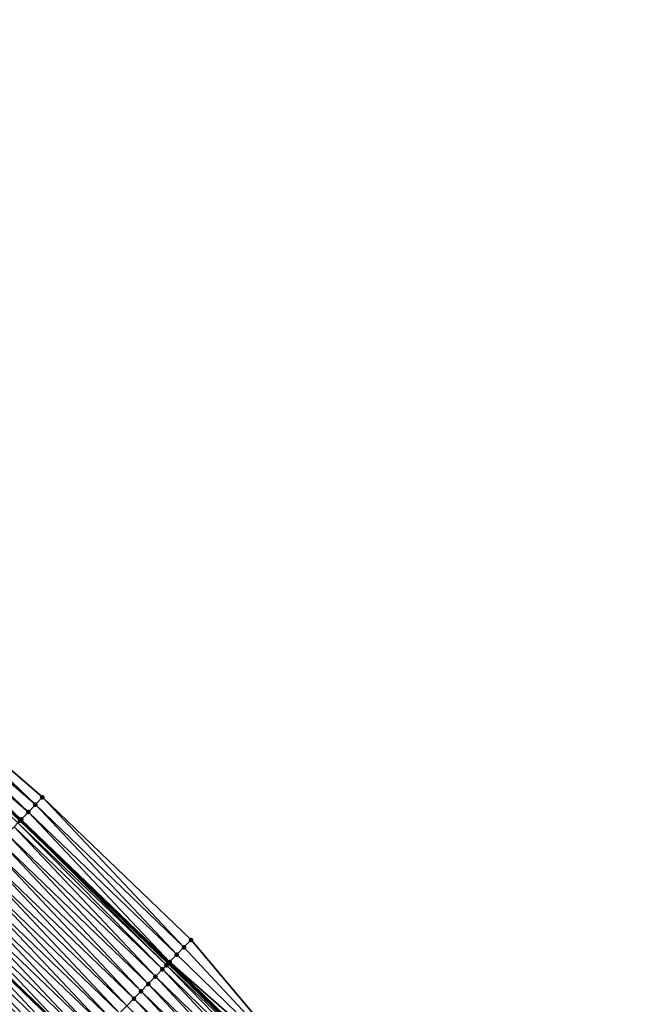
# Model space of a CAD drawing. Header units: feet. Extents: x 2017424 to 2024169, y 808042 to 818730.
# Tile 182 of 256: x 2019428 to 2019487, y 817001 to 817097. Entities that reach past the tile are written whole.
import ezdxf

# ---------------------------------------------------------------- set-up
doc = ezdxf.new("R2010")
doc.units = ezdxf.units.FT
doc.header["$MEASUREMENT"] = 0
for name, color, linetype, lineweight in [('EP_Travel Lane', 172, 'Continuous', 53), ('NB-Road Shots', 141, 'Continuous', 100), ('NB-Road X-Section', 40, 'Continuous', 13), ('STRIPING', 60, 'Continuous', 53)]:
    doc.layers.add(name, color=color, linetype=linetype, lineweight=lineweight)
doc.layers.add('I-77-MM15-17_NB-Surface-BORDER', color=7, linetype='Continuous')
doc.layers.add('I-77-MM15-17_NB-Surface-TIN', color=7, linetype='Continuous')

msp = doc.modelspace()

# ---------------------------------------------------------------- linework, layer by layer
at = {"layer": 'EP_Travel Lane'}
msp.add_polyline3d([(2019341.465615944, 817101.3745356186, 259.5465178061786), (2019355.974300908, 817087.6093301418, 259.4132339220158), (2019370.494664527, 817073.8062899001, 259.2554505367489), (2019384.954508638, 817059.9898427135, 259.1181859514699), (2019399.414522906, 817046.1732329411, 259.0185093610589), (2019413.873959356, 817032.3559378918, 258.8992863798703), (2019428.333048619, 817018.5386128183, 258.7701094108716), (2019442.821031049, 817004.6275112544, 258.6541127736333), (2019457.160470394, 816990.6862233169, 258.509298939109), (2019471.49991885, 816976.7449265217, 258.3662495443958), (2019485.852251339, 816962.7212337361, 258.2494269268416), (2019500.147210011, 816948.7337120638, 258.1559759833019)], dxfattribs=at)
at = {"layer": 'I-77-MM15-17_NB-Surface-BORDER', "color": 3, "linetype": 'Continuous', "lineweight": -3}
msp.add_polyline3d([(2019343.617691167, 817103.643969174, 259.4706225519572), (2019357.439061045, 817089.1539388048, 259.3640873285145), (2019371.965006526, 817075.3455068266, 259.2108388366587), (2019386.424879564, 817061.5290354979, 259.0795752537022), (2019400.884881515, 817047.7124409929, 258.9767931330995), (2019415.344415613, 817033.895041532, 258.8548760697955), (2019430.494274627, 817020.8007985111, 258.6966824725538), (2019445.000588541, 817006.8700285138, 258.5850370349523), (2019457.946162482, 816991.4944830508, 258.4968588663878), (2019473.679586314, 816978.987368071, 258.315519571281), (2019487.305348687, 816964.1958175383, 258.2158254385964), (2019500.249873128, 816948.8378751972, 258.1560370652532)], dxfattribs=at)
at = {"layer": 'I-77-MM15-17_NB-Surface-TIN', "color": 128, "linetype": 'Continuous', "lineweight": -3}
for points in [[(2019429.803488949, 817020.0777389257, 258.7207226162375), (2019415.344415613, 817033.895041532, 258.8548760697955), (2019414.653646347, 817033.1719662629, 258.8830938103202)], [(2019429.803488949, 817020.0777389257, 258.7207226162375), (2019430.494274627, 817020.8007985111, 258.6966824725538), (2019415.344415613, 817033.895041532, 258.8548760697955)], [(2019413.891880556, 817032.3746894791, 258.8995401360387), (2019413.873959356, 817032.3559378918, 258.8992863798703), (2019428.333048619, 817018.5386128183, 258.7701094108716)], [(2019428.421918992, 817018.6316184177, 258.7691590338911), (2019413.962829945, 817032.448936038, 258.8993123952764), (2019413.891880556, 817032.3746894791, 258.8995401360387)], [(2019428.421918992, 817018.6316184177, 258.7691590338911), (2019413.891880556, 817032.3746894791, 258.8995401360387), (2019428.333048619, 817018.5386128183, 258.7701094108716)], [(2019429.11271433, 817019.3546687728, 258.7475777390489), (2019414.653646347, 817033.1719662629, 258.8830938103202), (2019413.962829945, 817032.448936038, 258.8993123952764)], [(2019428.421918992, 817018.6316184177, 258.7691590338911), (2019429.11271433, 817019.3546687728, 258.7475777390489), (2019413.962829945, 817032.448936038, 258.8993123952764)], [(2019429.11271433, 817019.3546687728, 258.7475777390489), (2019429.803488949, 817020.0777389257, 258.7207226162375), (2019414.653646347, 817033.1719662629, 258.8830938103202)], [(2019428.314650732, 817018.51935886, 258.7703061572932), (2019413.873959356, 817032.3559378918, 258.8992863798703), (2019413.639596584, 817032.1107157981, 258.8959679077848)], [(2019428.094744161, 817018.2892569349, 258.7679385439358), (2019428.314650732, 817018.51935886, 258.7703061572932), (2019413.639596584, 817032.1107157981, 258.8959679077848)], [(2019428.314650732, 817018.51935886, 258.7703061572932), (2019428.333048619, 817018.5386128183, 258.7701094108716), (2019413.873959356, 817032.3559378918, 258.8992863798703)], [(2019443.606670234, 817005.4358068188, 258.6329040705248), (2019429.803488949, 817020.0777389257, 258.7207226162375), (2019429.11271433, 817019.3546687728, 258.7475777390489)], [(2019444.303626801, 817006.152920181, 258.6084677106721), (2019430.494274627, 817020.8007985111, 258.6966824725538), (2019429.803488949, 817020.0777389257, 258.7207226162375)], [(2019443.606670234, 817005.4358068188, 258.6329040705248), (2019444.303626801, 817006.152920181, 258.6084677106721), (2019429.803488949, 817020.0777389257, 258.7207226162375)], [(2019444.303626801, 817006.152920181, 258.6084677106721), (2019445.000588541, 817006.8700285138, 258.5850370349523), (2019430.494274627, 817020.8007985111, 258.6966824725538)], [(2019442.909691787, 817004.7187147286, 258.6530869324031), (2019429.11271433, 817019.3546687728, 258.7475777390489), (2019428.421918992, 817018.6316184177, 258.7691590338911)], [(2019442.909691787, 817004.7187147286, 258.6530869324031), (2019443.606670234, 817005.4358068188, 258.6329040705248), (2019429.11271433, 817019.3546687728, 258.7475777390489)], [(2019442.212529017, 817004.0018018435, 258.6374370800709), (2019428.094744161, 817018.2892569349, 258.7679385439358), (2019427.730983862, 817017.908701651, 258.7551540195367)], [(2019442.59271651, 817004.3926837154, 258.6533613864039), (2019428.314650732, 817018.51935886, 258.7703061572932), (2019428.094744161, 817018.2892569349, 258.7679385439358)], [(2019442.212529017, 817004.0018018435, 258.6374370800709), (2019442.59271651, 817004.3926837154, 258.6533613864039), (2019428.094744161, 817018.2892569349, 258.7679385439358)], [(2019428.314650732, 817018.51935886, 258.7703061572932), (2019442.821031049, 817004.6275112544, 258.6541127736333), (2019428.333048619, 817018.5386128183, 258.7701094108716)], [(2019442.744489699, 817004.5487747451, 258.6549983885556), (2019442.821031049, 817004.6275112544, 258.6541127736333), (2019428.314650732, 817018.51935886, 258.7703061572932)], [(2019442.59271651, 817004.3926837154, 258.6533613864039), (2019442.744489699, 817004.5487747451, 258.6549983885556), (2019428.314650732, 817018.51935886, 258.7703061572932)], [(2019428.421918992, 817018.6316184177, 258.7691590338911), (2019428.333048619, 817018.5386128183, 258.7701094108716), (2019442.821031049, 817004.6275112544, 258.6541127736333)], [(2019442.909691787, 817004.7187147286, 258.6530869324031), (2019428.421918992, 817018.6316184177, 258.7691590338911), (2019442.821031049, 817004.6275112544, 258.6541127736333)], [(2019440.818117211, 817002.5680599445, 258.5893670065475), (2019427.039996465, 817017.1858348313, 258.7278438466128), (2019426.349042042, 817016.4629365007, 258.7089277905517)], [(2019441.515300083, 817003.2849532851, 258.6089248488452), (2019427.730983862, 817017.908701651, 258.7551540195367), (2019427.039996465, 817017.1858348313, 258.7278438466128)], [(2019440.818117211, 817002.5680599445, 258.5893670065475), (2019441.515300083, 817003.2849532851, 258.6089248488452), (2019427.039996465, 817017.1858348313, 258.7278438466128)], [(2019441.515300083, 817003.2849532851, 258.6089248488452), (2019442.212529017, 817004.0018018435, 258.6374370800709), (2019427.730983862, 817017.908701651, 258.7551540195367)], [(2019440.120970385, 817001.8511315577, 258.5768167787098), (2019426.349042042, 817016.4629365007, 258.7089277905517), (2019425.658107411, 817015.7400192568, 258.6950499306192)], [(2019440.120970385, 817001.8511315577, 258.5768167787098), (2019440.818117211, 817002.5680599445, 258.5893670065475), (2019426.349042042, 817016.4629365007, 258.7089277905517)], [(2019439.423815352, 817001.134211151, 258.5626708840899), (2019425.658107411, 817015.7400192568, 258.6950499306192), (2019424.967176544, 817015.0170984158, 258.6821302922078)], [(2019439.423815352, 817001.134211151, 258.5626708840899), (2019440.120970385, 817001.8511315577, 258.5768167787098), (2019425.658107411, 817015.7400192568, 258.6950499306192)], [(2019438.029446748, 816999.7004272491, 258.5229995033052), (2019424.276235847, 817014.2941869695, 258.666708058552), (2019423.585272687, 817013.571296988, 258.6455678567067)], [(2019438.726640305, 817000.4173102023, 258.5446343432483), (2019424.967176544, 817015.0170984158, 258.6821302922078), (2019424.276235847, 817014.2941869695, 258.666708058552)], [(2019438.029446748, 816999.7004272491, 258.5229995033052), (2019438.726640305, 817000.4173102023, 258.5446343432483), (2019424.276235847, 817014.2941869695, 258.666708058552)], [(2019438.726640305, 817000.4173102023, 258.5446343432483), (2019439.423815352, 817001.134211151, 258.5626708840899), (2019424.967176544, 817015.0170984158, 258.6821302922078)], [(2019437.332230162, 816998.9835666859, 258.4968876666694), (2019423.585272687, 817013.571296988, 258.6455678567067), (2019422.894276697, 817012.8484383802, 258.6160701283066)], [(2019437.332230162, 816998.9835666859, 258.4968876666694), (2019438.029446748, 816999.7004272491, 258.5229995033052), (2019423.585272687, 817013.571296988, 258.6455678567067)], [(2019436.635021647, 816998.2666982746, 258.4723450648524), (2019422.894276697, 817012.8484383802, 258.6160701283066), (2019422.203301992, 817012.1255594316, 258.5919909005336)], [(2019436.635021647, 816998.2666982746, 258.4723450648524), (2019437.332230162, 816998.9835666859, 258.4968876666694), (2019422.894276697, 817012.8484383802, 258.6160701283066)], [(2019435.240689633, 816996.8328787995, 258.4397866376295), (2019421.512366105, 817011.4026433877, 258.5777934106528), (2019420.821419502, 817010.679737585, 258.560867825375)], [(2019435.937845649, 816997.5497982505, 258.4541236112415), (2019422.203301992, 817012.1255594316, 258.5919909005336), (2019421.512366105, 817011.4026433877, 258.5777934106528)], [(2019435.240689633, 816996.8328787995, 258.4397866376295), (2019435.937845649, 816997.5497982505, 258.4541236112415), (2019421.512366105, 817011.4026433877, 258.5777934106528)], [(2019435.937845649, 816997.5497982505, 258.4541236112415), (2019436.635021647, 816998.2666982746, 258.4723450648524), (2019422.203301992, 817012.1255594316, 258.5919909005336)], [(2019420.821419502, 817010.679737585, 258.560867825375), (2019420.138362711, 817009.9651641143, 258.5342708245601), (2019434.551519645, 816996.1242059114, 258.4222966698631)], [(2019435.240689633, 816996.8328787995, 258.4397866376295), (2019420.821419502, 817010.679737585, 258.560867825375), (2019434.551519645, 816996.1242059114, 258.4222966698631)], [(2019433.846274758, 816995.3991398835, 258.3911201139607), (2019420.130433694, 817009.9568692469, 258.5339620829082), (2019419.439470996, 817009.2339788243, 258.5129393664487)], [(2019434.543515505, 816996.1159769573, 258.421928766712), (2019420.138362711, 817009.9651641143, 258.5342708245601), (2019420.130433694, 817009.9568692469, 258.5339620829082)], [(2019433.846274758, 816995.3991398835, 258.3911201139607), (2019434.543515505, 816996.1159769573, 258.421928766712), (2019420.130433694, 817009.9568692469, 258.5339620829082)], [(2019434.548326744, 816996.1209226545, 258.4222156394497), (2019434.551519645, 816996.1242059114, 258.4222966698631), (2019420.138362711, 817009.9651641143, 258.5342708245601)], [(2019434.543515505, 816996.1159769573, 258.421928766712), (2019434.548326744, 816996.1209226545, 258.4222156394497), (2019420.138362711, 817009.9651641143, 258.5342708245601)], [(2019432.451916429, 816993.9653459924, 258.3534460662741), (2019418.748527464, 817008.5110700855, 258.4967959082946), (2019418.05755065, 817007.7881931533, 258.4721795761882)], [(2019433.149099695, 816994.6822389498, 258.373080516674), (2019419.439470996, 817009.2339788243, 258.5129393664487), (2019418.748527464, 817008.5110700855, 258.4967959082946)], [(2019432.451916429, 816993.9653459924, 258.3534460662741), (2019433.149099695, 816994.6822389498, 258.373080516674), (2019418.748527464, 817008.5110700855, 258.4967959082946)], [(2019433.149099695, 816994.6822389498, 258.373080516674), (2019433.846274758, 816995.3991398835, 258.3911201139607), (2019419.439470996, 817009.2339788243, 258.5129393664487)], [(2019431.754725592, 816993.2484603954, 258.3323398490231), (2019418.05755065, 817007.7881931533, 258.4721795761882), (2019417.36659541, 817007.0652956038, 258.4530553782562)], [(2019431.754725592, 816993.2484603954, 258.3323398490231), (2019432.451916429, 816993.9653459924, 258.3534460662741), (2019418.05755065, 817007.7881931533, 258.4721795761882)], [(2019431.057555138, 816992.5315549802, 258.3151963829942), (2019417.36659541, 817007.0652956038, 258.4530553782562), (2019416.675626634, 817006.3424109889, 258.4304856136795)], [(2019431.057555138, 816992.5315549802, 258.3151963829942), (2019431.754725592, 816993.2484603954, 258.3323398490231), (2019417.36659541, 817007.0652956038, 258.4530553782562)], [(2019444.303626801, 817006.152920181, 258.6084677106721), (2019457.946162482, 816991.4944830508, 258.4968588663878), (2019445.000588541, 817006.8700285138, 258.5850370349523)], [(2019429.663188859, 816991.0977688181, 258.2759768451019), (2019415.984669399, 817005.6195153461, 258.4108535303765), (2019415.293706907, 817004.8966247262, 258.3898833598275)], [(2019430.360381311, 816991.8146528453, 258.2973969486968), (2019416.675626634, 817006.3424109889, 258.4304856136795), (2019415.984669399, 817005.6195153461, 258.4108535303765)], [(2019429.663188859, 816991.0977688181, 258.2759768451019), (2019430.360381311, 816991.8146528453, 258.2973969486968), (2019415.984669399, 817005.6195153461, 258.4108535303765)], [(2019430.360381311, 816991.8146528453, 258.2973969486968), (2019431.057555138, 816992.5315549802, 258.3151963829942), (2019416.675626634, 817006.3424109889, 258.4304856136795)], [(2019442.909691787, 817004.7187147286, 258.6530869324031), (2019457.946162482, 816991.4944830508, 258.4968588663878), (2019443.606670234, 817005.4358068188, 258.6329040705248)], [(2019443.606670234, 817005.4358068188, 258.6329040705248), (2019457.946162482, 816991.4944830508, 258.4968588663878), (2019444.303626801, 817006.152920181, 258.6084677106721)], [(2019428.965947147, 816990.3809326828, 258.2449805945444), (2019415.293706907, 817004.8966247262, 258.3898833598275), (2019414.602702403, 817004.1737742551, 258.3582181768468)], [(2019428.965947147, 816990.3809326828, 258.2449805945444), (2019429.663188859, 816991.0977688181, 258.2759768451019), (2019415.293706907, 817004.8966247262, 258.3898833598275)], [(2019442.59271651, 817004.3926837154, 258.6533613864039), (2019457.100252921, 816990.6242840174, 258.5094929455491), (2019442.744489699, 817004.5487747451, 258.6549983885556)], [(2019442.744489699, 817004.5487747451, 258.6549983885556), (2019457.100252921, 816990.6242840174, 258.5094929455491), (2019442.821031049, 817004.6275112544, 258.6541127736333)], [(2019442.909691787, 817004.7187147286, 258.6530869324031), (2019442.821031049, 817004.6275112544, 258.6541127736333), (2019457.249142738, 816990.7774311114, 258.509013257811)], [(2019457.249142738, 816990.7774311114, 258.509013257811), (2019442.821031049, 817004.6275112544, 258.6541127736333), (2019457.160470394, 816990.6862233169, 258.509298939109)], [(2019457.100252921, 816990.6242840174, 258.5094929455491), (2019457.160470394, 816990.6862233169, 258.509298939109), (2019442.821031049, 817004.6275112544, 258.6541127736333)], [(2019442.909691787, 817004.7187147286, 258.6530869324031), (2019457.249142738, 816990.7774311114, 258.509013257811), (2019457.946162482, 816991.4944830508, 258.4968588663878)], [(2019428.268680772, 816989.6641205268, 258.2091895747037), (2019428.965947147, 816990.3809326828, 258.2449805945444), (2019414.602702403, 817004.1737742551, 258.3582181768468)], [(2019441.515300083, 817003.2849532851, 258.6089248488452), (2019455.854785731, 816989.3436359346, 258.4715958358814), (2019442.212529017, 817004.0018018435, 258.6374370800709)], [(2019442.212529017, 817004.0018018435, 258.6374370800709), (2019456.552012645, 816990.0604864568, 258.4997156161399), (2019442.59271651, 817004.3926837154, 258.6533613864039)], [(2019442.212529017, 817004.0018018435, 258.6374370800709), (2019455.854785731, 816989.3436359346, 258.4715958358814), (2019456.552012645, 816990.0604864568, 258.4997156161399)], [(2019442.59271651, 817004.3926837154, 258.6533613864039), (2019456.552012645, 816990.0604864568, 258.4997156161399), (2019457.100252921, 816990.6242840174, 258.5094929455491)], [(2019440.120970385, 817001.8511315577, 258.5768167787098), (2019454.460439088, 816987.9098306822, 258.4361930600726), (2019440.818117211, 817002.5680599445, 258.5893670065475)], [(2019440.818117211, 817002.5680599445, 258.5893670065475), (2019455.157595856, 816988.6267494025, 258.4506763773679), (2019441.515300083, 817003.2849532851, 258.6089248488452)], [(2019440.818117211, 817002.5680599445, 258.5893670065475), (2019454.460439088, 816987.9098306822, 258.4361930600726), (2019455.157595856, 816988.6267494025, 258.4506763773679)], [(2019441.515300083, 817003.2849532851, 258.6089248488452), (2019455.157595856, 816988.6267494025, 258.4506763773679), (2019455.854785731, 816989.3436359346, 258.4715958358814)], [(2019439.423815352, 817001.134211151, 258.5626708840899), (2019453.763298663, 816987.1928960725, 258.4248869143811), (2019440.120970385, 817001.8511315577, 258.5768167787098)], [(2019440.120970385, 817001.8511315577, 258.5768167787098), (2019453.763298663, 816987.1928960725, 258.4248869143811), (2019454.460439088, 816987.9098306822, 258.4361930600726)], [(2019438.726640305, 817000.4173102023, 258.5446343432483), (2019453.06614683, 816986.4759725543, 258.411362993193), (2019439.423815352, 817001.134211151, 258.5626708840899)], [(2019439.423815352, 817001.134211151, 258.5626708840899), (2019453.06614683, 816986.4759725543, 258.411362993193), (2019453.763298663, 816987.1928960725, 258.4248869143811)]]:
    msp.add_3dface(points, dxfattribs=at)
at = {"layer": 'NB-Road Shots', "lineweight": 100}
for p in [(2019429.803488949, 817020.0777389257, 258.7207226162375), (2019430.494274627, 817020.8007985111, 258.6966824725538), (2019429.11271433, 817019.3546687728, 258.7475777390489), (2019428.314650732, 817018.51935886, 258.7703061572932), (2019428.421918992, 817018.6316184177, 258.7691590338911), (2019445.000588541, 817006.8700285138, 258.5850370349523), (2019443.606670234, 817005.4358068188, 258.6329040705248), (2019444.303626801, 817006.152920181, 258.6084677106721), (2019442.744489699, 817004.5487747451, 258.6549983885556), (2019442.909691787, 817004.7187147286, 258.6530869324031), (2019442.212529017, 817004.0018018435, 258.6374370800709), (2019442.59271651, 817004.3926837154, 258.6533613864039), (2019440.818117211, 817002.5680599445, 258.5893670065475), (2019441.515300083, 817003.2849532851, 258.6089248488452), (2019440.120970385, 817001.8511315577, 258.5768167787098), (2019439.423815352, 817001.134211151, 258.5626708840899)]:
    msp.add_point(p, dxfattribs=at)
at = {"layer": 'NB-Road X-Section', "extrusion": (-0.7229586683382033, 0.6908699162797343, 0.005433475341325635), "elevation": -895508.2830738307, "flags": 128}
msp.add_lwpolyline([(-1985837.598117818, 5124.025905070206), (-1985838.021547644, 5124.039274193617), (-1985838.360886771, 5124.053187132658), (-1985839.360886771, 5124.069320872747), (-1985840.360886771, 5124.092994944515), (-1985841.360886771, 5124.120896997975), (-1985842.360886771, 5124.156032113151), (-1985843.360886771, 5124.187697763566), (-1985844.360886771, 5124.208668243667), (-1985845.360886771, 5124.228300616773), (-1985846.360886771, 5124.250870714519), (-1985847.360886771, 5124.269995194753), (-1985848.360886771, 5124.294611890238), (-1985849.360886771, 5124.310755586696), (-1985850.360886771, 5124.331778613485), (-1985851.360886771, 5124.358684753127), (-1985852.360886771, 5124.375610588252), (-1985853.360886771, 5124.389808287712), (-1985854.360886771, 5124.413887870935), (-1985855.360886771, 5124.443386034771), (-1985856.360886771, 5124.464526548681), (-1985857.360886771, 5124.479949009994), (-1985858.360886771, 5124.492868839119), (-1985859.360886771, 5124.506746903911), (-1985860.360886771, 5124.525663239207), (-1985861.360886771, 5124.552973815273), (-1985861.887331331, 5124.565758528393), (-1985862.205617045, 5124.568126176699), (-1985862.360886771, 5124.566979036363), (-1985863.360886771, 5124.545397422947), (-1985864.360886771, 5124.518541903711), (-1985865.360886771, 5124.494501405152)], dxfattribs=at)
at = {"layer": 'NB-Road X-Section', "extrusion": (-0.7169727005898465, 0.6970643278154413, 0.007174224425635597), "elevation": -878378.7359405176, "flags": 128}
msp.add_lwpolyline([(-1993478.389070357, 6559.978456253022), (-1993478.694433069, 6559.990817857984), (-1993478.996935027, 6560.002391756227), (-1993479.996935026, 6560.017023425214), (-1993480.996935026, 6560.037668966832), (-1993481.996935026, 6560.064195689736), (-1993482.996935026, 6560.099987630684), (-1993483.996935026, 6560.130984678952), (-1993484.996935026, 6560.152405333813), (-1993485.996935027, 6560.170205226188), (-1993486.996935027, 6560.18734913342), (-1993487.996935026, 6560.208455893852), (-1993488.996935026, 6560.228090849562), (-1993489.996935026, 6560.24613091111), (-1993490.996935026, 6560.276940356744), (-1993491.003834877, 6560.277227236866), (-1993491.996935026, 6560.294798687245), (-1993492.996935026, 6560.309136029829), (-1993493.996935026, 6560.327357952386), (-1993494.996935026, 6560.351901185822), (-1993495.996935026, 6560.378013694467), (-1993496.996935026, 6560.399649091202), (-1993497.996935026, 6560.417686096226), (-1993498.996935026, 6560.431832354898), (-1993499.996935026, 6560.444382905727), (-1993500.996935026, 6560.463941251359), (-1993501.996935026, 6560.49245421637), (-1993502.54221583, 6560.508378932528), (-1993502.759930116, 6560.510015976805), (-1993502.996935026, 6560.508104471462), (-1993503.996935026, 6560.487921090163), (-1993504.996935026, 6560.463484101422), (-1993505.996935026, 6560.440052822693)], dxfattribs=at)
at = {"layer": 'STRIPING'}
msp.add_polyline3d([(2019318.78212908, 817106.5052627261, 259.4602706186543), (2019333.301119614, 817092.7708924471, 259.3026945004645), (2019347.810535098, 817079.0065259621, 259.1633795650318), (2019362.300297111, 817065.2325542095, 259.0100322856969), (2019376.760194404, 817051.4160562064, 258.8845217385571), (2019391.220094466, 817037.5995555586, 258.7596206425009), (2019405.679226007, 817023.7825345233, 258.6513676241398), (2019420.138362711, 817009.9651641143, 258.5342708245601), (2019434.551519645, 816996.1242059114, 258.4222966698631), (2019448.890994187, 816982.1828837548, 258.2843224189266), (2019463.230432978, 816968.2415963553, 258.1393997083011), (2019477.485200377, 816954.233692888, 258.0065023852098), (2019491.729404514, 816940.1946693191, 257.9138099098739)], dxfattribs=at)

doc.saveas('drawing.dxf')
